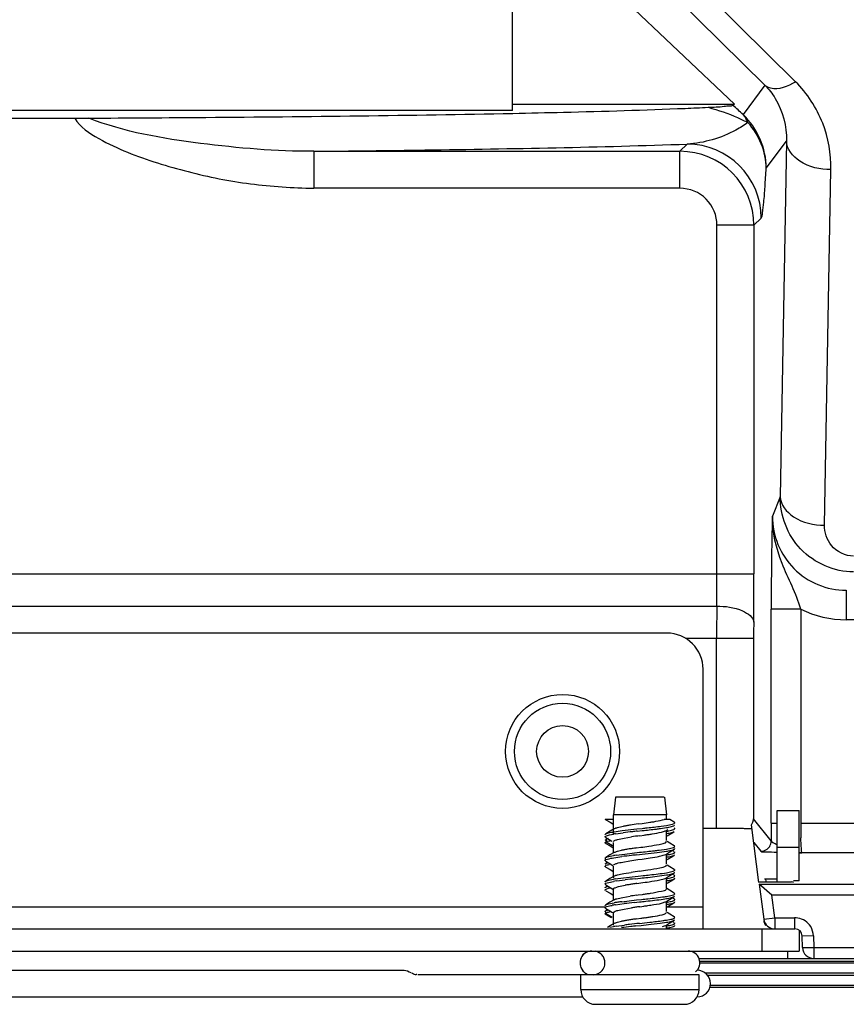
# Model space of a CAD drawing. Header units: inches. Extents: x 0 to 117, y 0 to 83.
# Tile 65 of 73: x 82.22 to 84.42, y 27.46 to 30.08. Entities that reach past the tile are written whole.
import ezdxf

# ---------------------------------------------------------------- set-up
doc = ezdxf.new("R2010")
doc.units = ezdxf.units.IN
doc.header["$LTSCALE"] = 6.431102
doc.header["$MEASUREMENT"] = 0
doc.layers.get('0').update_dxf_attribs({"linetype": 'CONTINUOUS'})

msp = doc.modelspace()

# ---------------------------------------------------------------- linework, layer by layer
at = {"color": 7, "linetype": 'CONTINUOUS'}
for p, q in [((83.5302, 29.8359), (83.5302, 33.4722)), ((83.5617, 30.3828), (84.1206, 29.8524)), ((83.842, 30.2586), (84.202, 29.9025)), ((84.2833, 29.9122), (83.9232, 30.2683)), ((84.202, 29.9025), (84.1441, 29.8244)), ((83.5302, 29.8359), (78.6026, 29.8359)), ((83.5302, 29.8524), (84.1206, 29.8524)), ((84.1163, 29.8493), (84.1206, 29.8524)), ((79.3358, 29.8151), (82.3657, 29.8151)), ((84.2055, 29.6817), (84.2592, 29.7542)), ((84.2592, 29.7542), (84.2425, 28.8075)), ((83.0019, 29.7268), (83.9758, 29.7268)), ((83.0019, 29.7268), (83.0019, 29.6284)), ((83.9952, 29.7461), (83.9758, 29.7268)), ((83.9758, 29.6284), (83.9758, 29.7268)), ((84.3606, 28.7316), (84.3773, 29.6782)), ((83.9758, 29.6284), (83.0019, 29.6284)), ((84.1727, 29.53), (84.192, 29.5493)), ((84.1727, 29.53), (84.0742, 29.53)), ((84.0742, 28.6019), (84.0742, 29.53)), ((84.1727, 29.53), (84.1727, 28.6019)), ((84.2425, 28.8075), (84.2217, 28.7554)), ((78.5977, 28.6019), (84.1727, 28.6019)), ((84.4184, 28.5584), (84.4184, 28.4798)), ((78.7757, 28.5161), (84.0736, 28.5161)), ((84.2972, 28.5079), (84.2185, 28.5079)), ((84.2185, 27.9384), (84.2185, 28.5079)), ((84.2972, 28.5079), (84.2972, 27.9384)), ((85.2873, 28.4798), (84.4184, 28.4798)), ((83.941, 28.4444), (78.8996, 28.4444)), ((84.1718, 28.4303), (83.9912, 28.4303)), ((84.0734, 27.9246), (84.0734, 28.4303)), ((84.1718, 28.4303), (84.1718, 27.9496)), ((84.0374, 27.657), (84.0374, 28.3479)), ((83.8044, 28.0074), (83.7989, 27.9602)), ((83.9342, 28.0074), (83.8045, 28.0074)), ((83.9343, 28.0074), (83.9398, 27.9602)), ((84.2343, 27.972), (84.2933, 27.972)), ((84.2343, 27.7814), (84.2343, 27.972)), ((84.2933, 27.7849), (84.2933, 27.972)), ((83.7989, 27.9483), (83.7772, 27.9483)), ((83.7783, 27.9475), (83.7772, 27.9483)), ((83.7989, 27.9099), (83.7989, 27.9602)), ((83.9398, 27.9602), (83.7991, 27.9602)), ((83.9294, 27.947), (83.9337, 27.9483)), ((83.9488, 27.9483), (83.9337, 27.9483)), ((83.9398, 27.9483), (83.9398, 27.9602)), ((83.9605, 27.9414), (83.9489, 27.9483)), ((84.2187, 27.8911), (84.1718, 27.9496)), ((83.7897, 27.9168), (83.7782, 27.9099)), ((83.8006, 27.9234), (83.7897, 27.9168)), ((83.801, 27.9155), (83.8224, 27.9185)), ((83.8224, 27.9185), (83.8615, 27.923)), ((83.8615, 27.923), (83.8752, 27.9245)), ((83.8624, 27.9171), (83.8755, 27.9186)), ((83.8647, 27.9362), (83.8754, 27.9377)), ((83.9241, 27.9242), (83.94, 27.9266)), ((83.926, 27.9304), (83.94, 27.9325)), ((83.9368, 27.9178), (83.9378, 27.9184)), ((83.9378, 27.9184), (83.9437, 27.9219)), ((83.9398, 27.8919), (83.9398, 27.9184)), ((83.9414, 27.9048), (83.9565, 27.9138)), ((83.9565, 27.9138), (83.9604, 27.916)), ((83.9595, 27.9313), (83.9604, 27.9318)), ((83.9604, 27.9318), (83.9616, 27.9327)), ((84.0734, 27.9246), (84.0374, 27.9246)), ((84.1861, 27.7809), (84.1659, 27.9343)), ((84.2185, 27.9384), (84.2343, 27.9384)), ((84.2972, 27.9384), (84.5739, 27.9384)), ((83.777, 27.8932), (83.7782, 27.8942)), ((83.7834, 27.8973), (83.7782, 27.8942)), ((83.7782, 27.8942), (83.7792, 27.8947)), ((83.7783, 27.9003), (83.7947, 27.8906)), ((83.7846, 27.898), (83.7792, 27.8947)), ((83.7792, 27.8947), (83.7794, 27.8888)), ((83.7794, 27.8888), (83.7834, 27.8902)), ((83.7794, 27.8888), (83.7963, 27.879)), ((83.7826, 27.9058), (83.7882, 27.9072)), ((83.7834, 27.8902), (83.789, 27.8916)), ((83.7882, 27.9072), (83.7987, 27.9092)), ((83.8039, 27.91), (83.8249, 27.9129)), ((83.827, 27.8986), (83.8469, 27.9018)), ((83.869, 27.905), (83.8802, 27.9066)), ((83.9491, 27.8852), (83.9418, 27.8896)), ((84.1721, 27.8873), (84.1911, 27.8635)), ((83.7783, 27.8846), (83.7899, 27.8777)), ((83.7899, 27.8777), (83.7973, 27.8733)), ((83.7989, 27.8605), (83.7989, 27.8869)), ((83.8601, 27.8725), (83.8714, 27.8741)), ((83.9201, 27.8667), (83.9398, 27.8695)), ((83.9378, 27.8554), (83.9487, 27.8619)), ((83.9487, 27.8619), (83.9604, 27.8688)), ((83.9605, 27.8784), (83.9491, 27.8852)), ((83.9605, 27.8627), (83.9553, 27.8658)), ((83.9578, 27.8676), (83.9604, 27.8688)), ((84.2933, 27.8735), (84.2343, 27.8735)), ((83.7767, 27.8451), (83.7767, 27.8392)), ((83.777, 27.846), (83.7782, 27.8469)), ((83.7896, 27.8537), (83.7782, 27.8469)), ((83.7782, 27.8469), (83.7792, 27.8475)), ((83.7783, 27.8373), (83.7973, 27.826)), ((83.8006, 27.8605), (83.7896, 27.8537)), ((83.7998, 27.8464), (83.8212, 27.8494)), ((83.8065, 27.8534), (83.8289, 27.8563)), ((83.8234, 27.8349), (83.8423, 27.8381)), ((83.8289, 27.8563), (83.8685, 27.8608)), ((83.8423, 27.8381), (83.8639, 27.8413)), ((83.8611, 27.854), (83.8752, 27.8555)), ((83.8639, 27.8413), (83.8751, 27.8429)), ((83.8751, 27.8429), (83.8966, 27.846)), ((83.8752, 27.8555), (83.9153, 27.8601)), ((83.8966, 27.846), (83.9155, 27.8492)), ((83.9347, 27.854), (83.9378, 27.8554)), ((83.9398, 27.829), (83.9398, 27.8554)), ((83.9414, 27.8418), (83.9565, 27.8508)), ((83.9565, 27.8508), (83.9604, 27.853)), ((83.9593, 27.8525), (83.9604, 27.853)), ((83.9604, 27.853), (83.9616, 27.854)), ((84.293, 27.8598), (84.3004, 27.8597)), ((84.5739, 27.8597), (84.3004, 27.8597)), ((83.7783, 27.8216), (83.7773, 27.8222)), ((83.7816, 27.8332), (83.7782, 27.8312)), ((83.7783, 27.8216), (83.7897, 27.8148)), ((83.7897, 27.8148), (83.7971, 27.8104)), ((83.7989, 27.7975), (83.7989, 27.8239)), ((83.9491, 27.8222), (83.9418, 27.8266)), ((83.9605, 27.8154), (83.9491, 27.8222)), ((83.9616, 27.8126), (83.962, 27.8136)), ((83.7896, 27.7907), (83.7782, 27.7839)), ((83.8006, 27.7975), (83.7896, 27.7907)), ((83.8035, 27.7899), (83.8252, 27.7929)), ((83.807, 27.7845), (83.83, 27.7875)), ((83.8252, 27.7929), (83.8643, 27.7973)), ((83.8265, 27.8043), (83.846, 27.8075)), ((83.8566, 27.7905), (83.8705, 27.792)), ((83.8643, 27.7973), (83.878, 27.7988)), ((83.9378, 27.7924), (83.9487, 27.7989)), ((83.9398, 27.766), (83.9398, 27.7924)), ((83.9414, 27.7788), (83.9565, 27.7878)), ((83.9487, 27.7989), (83.9604, 27.8058)), ((83.9605, 27.7997), (83.9553, 27.8028)), ((83.9565, 27.7878), (83.9604, 27.7901)), ((83.9582, 27.789), (83.9604, 27.7901)), ((83.9616, 27.7988), (83.9604, 27.7997)), ((83.962, 27.7978), (83.9616, 27.7988)), ((84.2046, 27.7905), (84.2343, 27.7905)), ((84.2055, 27.7834), (84.2046, 27.7905)), ((84.2933, 27.7849), (84.2778, 27.7849)), ((83.7783, 27.7743), (83.7769, 27.7755)), ((83.7817, 27.7703), (83.7782, 27.7682)), ((83.7783, 27.7743), (83.7973, 27.763)), ((83.7783, 27.7586), (83.7899, 27.7517)), ((83.781, 27.7635), (83.7861, 27.765)), ((83.7861, 27.765), (83.7918, 27.7662)), ((83.7989, 27.7345), (83.7989, 27.7609)), ((83.803, 27.7667), (83.8075, 27.7683)), ((83.8608, 27.7778), (83.8719, 27.7794)), ((83.9476, 27.7602), (83.938, 27.766)), ((83.9605, 27.7524), (83.9476, 27.7602)), ((84.1864, 27.7759), (84.4901, 27.7759)), ((84.2204, 27.7464), (84.1866, 27.7759)), ((84.1867, 27.7759), (84.199, 27.6827)), ((84.2582, 27.7814), (84.2058, 27.7814)), ((83.8006, 27.7345), (83.7895, 27.7277)), ((83.7899, 27.7517), (83.7973, 27.7473)), ((83.8006, 27.7345), (83.8038, 27.7359)), ((83.8216, 27.7294), (83.8601, 27.7339)), ((83.8236, 27.7408), (83.843, 27.744)), ((83.8601, 27.7339), (83.8738, 27.7353)), ((83.8603, 27.7466), (83.8648, 27.7472)), ((83.8648, 27.7472), (83.8759, 27.7488)), ((83.9378, 27.7294), (83.9482, 27.7356)), ((83.9482, 27.7356), (83.9604, 27.7428)), ((83.9605, 27.7367), (83.9553, 27.7398)), ((83.9593, 27.7422), (83.9604, 27.7428)), ((83.9604, 27.7428), (83.9616, 27.7437)), ((83.9616, 27.7516), (83.9605, 27.7524)), ((83.962, 27.7506), (83.9616, 27.7516)), ((84.49, 27.7464), (84.2204, 27.7464)), ((84.2283, 27.6865), (84.2204, 27.7464)), ((79.062, 27.7161), (83.7782, 27.7161)), ((83.7767, 27.7034), (83.7771, 27.7044)), ((83.7771, 27.7044), (83.7782, 27.7052)), ((83.7771, 27.7044), (83.7773, 27.6985)), ((83.7783, 27.7113), (83.7773, 27.712)), ((83.7895, 27.7277), (83.7782, 27.7209)), ((83.7815, 27.7072), (83.7782, 27.7052)), ((83.7783, 27.7113), (83.7891, 27.7049)), ((83.7891, 27.7049), (83.7961, 27.7008)), ((83.8045, 27.7212), (83.8274, 27.7242)), ((83.8272, 27.7096), (83.8468, 27.7128)), ((83.854, 27.7273), (83.8679, 27.7288)), ((83.8687, 27.716), (83.8799, 27.7176)), ((83.9364, 27.7287), (83.9378, 27.7294)), ((83.9398, 27.703), (83.9398, 27.7294)), ((83.9414, 27.7158), (83.9565, 27.7248)), ((83.9418, 27.7161), (84.0374, 27.7161)), ((83.9565, 27.7248), (83.9604, 27.7271)), ((83.9573, 27.7257), (83.9604, 27.7271)), ((83.7767, 27.6974), (83.7773, 27.6985)), ((83.7773, 27.6985), (83.7953, 27.6882)), ((83.7783, 27.6956), (83.7928, 27.687)), ((83.7989, 27.6715), (83.7989, 27.6979)), ((83.8605, 27.6836), (83.8718, 27.6852)), ((83.9284, 27.6948), (83.9337, 27.6964)), ((83.9395, 27.6996), (83.9399, 27.7006)), ((83.9489, 27.6964), (83.9416, 27.7008)), ((83.9487, 27.6729), (83.9604, 27.6798)), ((83.9604, 27.6894), (83.9489, 27.6964)), ((83.9604, 27.6798), (83.9617, 27.6809)), ((84.199, 27.6827), (84.2283, 27.6865)), ((84.2283, 27.6865), (84.2803, 27.6865)), ((84.2283, 27.6865), (84.2283, 27.6575)), ((84.2816, 27.657), (84.2816, 27.6865)), ((78.5493, 27.657), (84.2816, 27.657)), ((83.7889, 27.6613), (83.7987, 27.6632)), ((83.8059, 27.6643), (83.8285, 27.6673)), ((83.8586, 27.6648), (83.8722, 27.6662)), ((83.8988, 27.6692), (83.9228, 27.6721)), ((83.9228, 27.6721), (83.9399, 27.6746)), ((83.929, 27.6632), (83.9343, 27.6648)), ((83.9343, 27.6648), (83.9378, 27.6664)), ((83.9378, 27.6664), (83.9487, 27.6729)), ((83.9398, 27.657), (83.9398, 27.6664)), ((83.9605, 27.6737), (83.9553, 27.6768)), ((83.9588, 27.6633), (83.9604, 27.6641)), ((83.9604, 27.6641), (83.9614, 27.6648)), ((84.1949, 27.5979), (84.1949, 27.657)), ((84.2933, 27.6532), (84.2933, 27.5979)), ((84.3308, 27.6386), (84.3013, 27.6378)), ((84.3021, 27.607), (84.3013, 27.6378)), ((84.3308, 27.6386), (84.3317, 27.6078)), ((84.3021, 27.607), (84.3317, 27.6078)), ((84.3317, 27.6078), (85.9229, 27.6078)), ((84.3317, 27.6078), (84.3317, 27.5787)), ((78.5453, 27.5979), (84.2933, 27.5979)), ((84.0288, 27.5783), (85.9229, 27.5783)), ((84.2628, 27.5783), (84.2628, 27.5979)), ((79.5966, 27.5468), (83.242, 27.5468)), ((86.5349, 27.5705), (84.0288, 27.5705)), ((84.0288, 27.5666), (86.5388, 27.5666)), ((84.0268, 27.535), (83.2782, 27.535)), ((83.7118, 27.4956), (83.7118, 27.535)), ((84.0268, 27.4956), (84.0268, 27.535)), ((86.5388, 27.539), (84.0437, 27.539)), ((84.049, 27.5339), (86.5479, 27.5339)), ((83.7118, 27.4956), (84.0268, 27.4956)), ((86.5479, 27.5063), (84.0571, 27.5063)), ((86.5529, 27.5013), (84.0571, 27.5013)), ((79.1215, 27.4759), (83.7171, 27.4759)), ((84.0217, 27.4759), (84.0215, 27.4759)), ((83.7512, 27.4562), (83.9874, 27.4562))]:
    msp.add_line(p, q, dxfattribs=at)
for points in [[(83.7783, 27.9475), (83.7899, 27.9407), (83.7973, 27.9363)], [(83.8006, 27.6715), (83.7902, 27.6651), (83.7826, 27.6605)]]:
    msp.add_lwpolyline(points, dxfattribs=at)
for radius in [0.1516, 0.128, 0.0689]:
    msp.add_circle((83.6634, 28.1294), radius, dxfattribs=at)
for centre, radius, start, end in [((83.6691, 37.3699), 7.5355, 272.4371, 272.90494), ((82.0515, 27.5191), 3.1134, 47.7689, 48.4554), ((82.3637, 38.1136), 8.2985, 270.01368, 270.27171), ((83.9758, 29.5299), 0.1969, 0.019, 89.981), ((83.995, 29.5492), 0.1969, 0.0367, 89.9633), ((83.9758, 29.53), 0.0984, 359.9981, 90.002), ((93.6463, 28.5087), 9.4278, 178.50023, 180.00497), ((84.4184, 28.7551), 0.1967, 179.8988, 269.9811), ((78.5159, 28.599), 5.5583, 359.1447, 0.0293), ((71.6679, 28.5976), 12.5048, 359.42979, 0.01954), ((100.7461, 28.4331), 16.6727, 179.7149, 180.00977), ((88.4018, 28.4314), 4.23, 179.4341, 180.0152), ((83.941, 28.3479), 0.0965, 0, 90), ((83.6006, 29.8842), 1.9658, 278.0352, 278.6455), ((84.1468, 27.9507), 0.0251, 353.344, 357.6128), ((84.0663, 25.9378), 1.9898, 96.2592, 96.9699), ((83.9172, 27.4219), 0.5164, 99.2461, 100.2424), ((83.9764, 27.0596), 0.8836, 98.6294, 99.2632), ((84.1663, 25.7975), 2.1599, 98.0279, 98.5862), ((84.4885, 22.1367), 5.8143, 96.1819, 96.31053), ((84.1076, 26.5793), 1.345, 88.3171, 88.7358), ((91.3981, 27.9379), 7.1796, 179.99546, 180.37314), ((86.1646, 27.9385), 1.8674, 180.0014, 180.3113), ((85.8652, 27.9358), 1.568, 180.2742, 181.3216), ((83.8216, 27.7413), 0.1539, 101.188, 102.2295), ((83.8603, 27.5402), 0.3741, 98.6677, 99.4788), ((84.2804, 24.9861), 2.9477, 98.0238, 98.4583), ((83.5925, 29.9097), 2.0236, 278.1738, 278.4871), ((84.1914, 27.8911), 0.0272, 350.3694, 359.9188), ((83.8923, 27.499), 0.3742, 99.7926, 101.1484), ((83.9385, 27.233), 0.6442, 98.9363, 99.8154), ((84.0137, 26.7562), 1.1268, 98.4031, 98.9466), ((84.1842, 25.6037), 2.2919, 98.1307, 98.4109), ((83.5106, 30.4369), 2.588, 278.0121, 278.4993), ((83.8661, 27.4463), 0.4114, 98.3393, 99.428), ((84.0392, 26.1086), 1.7544, 96.2847, 97.1374), ((84.4015, 22.8698), 5.0134, 96.1888, 96.3492), ((83.8189, 27.6914), 0.1405, 101.1473, 102.849), ((84.2417, 25.153), 2.6838, 98.0061, 98.4788), ((83.381, 31.2706), 3.494, 278.0116, 278.3773), ((83.8601, 27.4209), 0.3733, 98.7145, 99.4654), ((83.8661, 27.378), 0.4108, 98.282, 99.4385), ((84.1407, 25.1641), 2.6417, 96.1734, 96.7538), ((83.5351, 30.1681), 2.4123, 278.0259, 278.5493), ((83.9454, 27.0977), 0.6852, 98.8941, 99.7138), ((84.0234, 26.6008), 1.1882, 98.3985, 98.9071), ((84.1958, 25.4344), 2.3672, 98.1356, 98.4029), ((84.113, 25.9696), 1.7949, 98.0936, 98.652), ((83.4835, 30.5077), 2.7867, 278.095, 278.3227), ((83.6944, 29.0668), 1.3304, 278.3192, 278.7766), ((83.871, 28.1532), 0.4213, 278.2437, 279.4147), ((83.8779, 28.1161), 0.3777, 278.6608, 279.4619), ((83.8444, 27.4471), 0.277, 99.4972, 100.2362), ((83.8612, 27.3458), 0.3796, 98.586, 99.4844), ((83.8764, 27.2535), 0.479, 97.9116, 99.1039), ((83.9252, 26.9051), 0.8308, 97.1629, 97.9368), ((84.1051, 25.4139), 2.3269, 96.1951, 96.8537), ((84.1297, 25.8247), 1.9092, 98.1915, 98.5194), ((84.6583, 22.154), 5.6178, 98.0794, 98.1938), ((83.5898, 29.7387), 2.0418, 278.166, 278.4738), ((83.8917, 27.3138), 0.3703, 99.7866, 101.1618), ((83.9387, 27.0423), 0.6459, 98.9165, 99.8034), ((84.019, 26.5327), 1.1618, 98.3984, 98.9322), ((84.1902, 25.3749), 2.3322, 98.1288, 98.4061), ((83.2505, 32.068), 4.4265, 278.0682, 278.2145), ((83.6451, 29.3352), 1.6655, 278.2099, 278.5863), ((83.8704, 28.0996), 0.4247, 278.1876, 279.4069), ((84.2283, 27.6865), 0.0295, 187.5, 270), ((84.2803, 27.6302), 0.0564, 80.7779, 90.0082), ((83.8642, 27.27), 0.3986, 98.4025, 99.4525), ((84.0275, 26.0175), 1.6558, 96.3185, 97.1887), ((84.0506, 25.8203), 1.8603, 96.4606, 96.8558), ((84.4157, 22.5693), 5.1317, 96.1244, 96.4275), ((84.3261, 23.3643), 4.3258, 96.203, 96.381), ((83.2169, 33.7393), 6.1024, 276.1273, 276.38253), ((83.3829, 32.2225), 4.5825, 276.1296, 276.4637), ((84.2816, 27.6373), 0.0197, 1.5, 90), ((84.3317, 27.6078), 0.0295, 181.5, 270), ((83.7414, 27.5665), 0.0315, 90, 220), ((83.7449, 27.5671), 0.0312, 29.3172, 39.1256), ((83.9973, 27.5665), 0.0315, 310, 90), ((83.7439, 27.5665), 0.0322, 349.5123, 10.4291), ((84.0217, 27.5113), 0.0354, 270, 90), ((83.7512, 27.4956), 0.0394, 180, 270), ((83.9874, 27.4956), 0.0394, 270, 360)]:
    msp.add_arc(centre, radius, start, end, dxfattribs=at)
msp.add_ellipse((84.2046, 27.791), major_axis=(0.0199, 0), ratio=0.025953, start_param=-1.750466, end_param=-1.570796, dxfattribs=at)
for points, knots in [([(84.202, 29.9025), (84.2062, 29.899), (84.2333, 29.8873), (84.2636, 29.9006), (84.2833, 29.9122)], [0, 0, 0, 0, 0.193446, 1, 1, 1, 1]), ([(84.3773, 29.6782), (84.378, 29.7199), (84.3632, 29.8068), (84.3146, 29.8812), (84.2833, 29.9122)], [0, 0, 0, 0, 0.485514, 1, 1, 1, 1]), ([(84.202, 29.9025), (84.2124, 29.892), (84.2459, 29.8494), (84.2603, 29.7933), (84.2592, 29.7542)], [0, 0, 0, 0, 0.274279, 1, 1, 1, 1]), ([(82.4031, 29.8152), (82.5069, 29.8157), (82.883, 29.818), (83.2591, 29.8224), (83.5313, 29.8279)], [0, 0, 0, 0, 0.275984, 1, 1, 1, 1]), ([(83.5313, 29.8279), (83.5762, 29.8289), (83.7289, 29.8323), (83.8817, 29.8366), (83.9895, 29.8412)], [0, 0, 0, 0, 0.293394, 1, 1, 1, 1]), ([(84.051, 29.8441), (84.0651, 29.8448), (84.0847, 29.8451), (84.1057, 29.8483), (84.1142, 29.8477), (84.1163, 29.8493)], [0, 0, 0, 0, 0.647571, 0.880122, 1, 1, 1, 1]), ([(84.051, 29.8441), (84.0775, 29.8362), (84.1136, 29.8245), (84.1476, 29.8078), (84.1568, 29.8033)], [0, 0, 0, 0, 0.730296, 1, 1, 1, 1]), ([(82.3657, 29.8151), (82.3794, 29.7907), (82.43, 29.7583), (82.5053, 29.7232), (82.5856, 29.695), (82.694, 29.6644), (82.8327, 29.6362), (82.9455, 29.6299), (83.0019, 29.6284)], [0, 0, 0, 0, 0.124263, 0.24932, 0.37444, 0.499574, 0.749788, 1, 1, 1, 1]), ([(83.0019, 29.7268), (82.9011, 29.7263), (82.6997, 29.7442), (82.4974, 29.7777), (82.4031, 29.8152)], [0, 0, 0, 0, 0.498456, 1, 1, 1, 1]), ([(84.1568, 29.8033), (84.1465, 29.7961), (84.0978, 29.7655), (84.04, 29.7488), (83.9952, 29.7461)], [0, 0, 0, 0, 0.218349, 1, 1, 1, 1]), ([(84.3773, 29.6782), (84.3487, 29.6785), (84.2976, 29.6877), (84.2597, 29.7329), (84.2592, 29.7542)], [0, 0, 0, 0, 0.573382, 1, 1, 1, 1]), ([(83.0019, 29.7268), (83.1003, 29.7278), (83.4314, 29.732), (83.7625, 29.7379), (83.9952, 29.7461)], [0, 0, 0, 0, 0.296999, 1, 1, 1, 1]), ([(84.192, 29.5493), (84.1951, 29.5525), (84.1952, 29.5684), (84.1999, 29.5946), (84.2022, 29.6351), (84.2044, 29.6651), (84.2055, 29.6817)], [0, 0, 0, 0, 0.101152, 0.319308, 0.626102, 1, 1, 1, 1]), ([(84.4378, 28.6072), (84.3867, 28.6072), (84.2814, 28.652), (84.2422, 28.7577), (84.2425, 28.8075)], [0, 0, 0, 0, 0.506733, 1, 1, 1, 1]), ([(84.2425, 28.8075), (84.2431, 28.7862), (84.281, 28.7411), (84.332, 28.7319), (84.3606, 28.7316)], [0, 0, 0, 0, 0.426493, 1, 1, 1, 1]), ([(84.2972, 28.5079), (84.2855, 28.5502), (84.2423, 28.6261), (84.2214, 28.7128), (84.2217, 28.7554)], [0, 0, 0, 0, 0.507457, 1, 1, 1, 1]), ([(84.4379, 28.6492), (84.4159, 28.6492), (84.3733, 28.6701), (84.3603, 28.7127), (84.3606, 28.7316)], [0, 0, 0, 0, 0.537729, 1, 1, 1, 1]), ([(84.0736, 28.5161), (84.097, 28.5159), (84.1322, 28.5128), (84.1714, 28.4872), (84.172, 28.4732)], [0, 0, 0, 0, 0.624913, 1, 1, 1, 1]), ([(83.8961, 27.9407), (83.8994, 27.9413), (83.9105, 27.943), (83.9217, 27.945), (83.9294, 27.947)], [0, 0, 0, 0, 0.29523, 1, 1, 1, 1]), ([(83.962, 27.9396), (83.962, 27.9398), (83.9618, 27.9403), (83.9614, 27.9407), (83.9612, 27.9409)], [0, 0, 0, 0, 0.436944, 1, 1, 1, 1]), ([(83.7997, 27.9195), (83.7994, 27.9197), (83.7989, 27.9202), (83.7987, 27.9208), (83.7987, 27.9211)], [0, 0, 0, 0, 0.559315, 1, 1, 1, 1]), ([(83.8006, 27.9234), (83.8013, 27.9238), (83.8029, 27.9246), (83.8046, 27.9252), (83.8056, 27.9256)], [0, 0, 0, 0, 0.437008, 1, 1, 1, 1]), ([(83.8056, 27.9256), (83.8068, 27.926), (83.8133, 27.9278), (83.82, 27.9291), (83.8253, 27.9301)], [0, 0, 0, 0, 0.197773, 1, 1, 1, 1]), ([(83.8752, 27.9245), (83.8798, 27.925), (83.8967, 27.9268), (83.9136, 27.9287), (83.926, 27.9304)], [0, 0, 0, 0, 0.268092, 1, 1, 1, 1]), ([(83.8755, 27.9186), (83.888, 27.9199), (83.9042, 27.9217), (83.9204, 27.9237), (83.9241, 27.9242)], [0, 0, 0, 0, 0.771716, 1, 1, 1, 1]), ([(83.8912, 27.9082), (83.8946, 27.9087), (83.9066, 27.9106), (83.9186, 27.9126), (83.9269, 27.9146)], [0, 0, 0, 0, 0.290157, 1, 1, 1, 1]), ([(83.9399, 27.9168), (83.9421, 27.9171), (83.9487, 27.9184), (83.9554, 27.9196), (83.9595, 27.9215)], [0, 0, 0, 0, 0.331099, 1, 1, 1, 1]), ([(83.94, 27.9325), (83.9455, 27.9334), (83.9514, 27.935), (83.962, 27.9373), (83.962, 27.9396)], [0, 0, 0, 0, 0.713877, 1, 1, 1, 1]), ([(83.94, 27.9266), (83.9422, 27.927), (83.9487, 27.9282), (83.9555, 27.9294), (83.9595, 27.9313)], [0, 0, 0, 0, 0.331701, 1, 1, 1, 1]), ([(83.94, 27.9108), (83.9424, 27.9112), (83.9492, 27.9126), (83.9564, 27.9137), (83.9604, 27.916)], [0, 0, 0, 0, 0.344592, 1, 1, 1, 1]), ([(83.9595, 27.9215), (83.9603, 27.9219), (83.9617, 27.9224), (83.9621, 27.924), (83.9618, 27.9245)], [0, 0, 0, 0, 0.637673, 1, 1, 1, 1]), ([(83.9618, 27.9245), (83.9617, 27.9247), (83.9613, 27.9252), (83.9607, 27.9255), (83.9605, 27.9257)], [0, 0, 0, 0, 0.433106, 1, 1, 1, 1]), ([(84.1373, 27.924), (84.1326, 27.9241), (84.1113, 27.9245), (84.09, 27.9246), (84.0734, 27.9246)], [0, 0, 0, 0, 0.221391, 1, 1, 1, 1]), ([(84.1674, 27.9228), (84.1662, 27.9229), (84.1595, 27.9233), (84.1527, 27.9236), (84.1471, 27.9237)], [0, 0, 0, 0, 0.177796, 1, 1, 1, 1]), ([(83.7767, 27.9081), (83.7767, 27.9084), (83.7771, 27.9092), (83.7778, 27.9097), (83.7782, 27.9099)], [0, 0, 0, 0, 0.402169, 1, 1, 1, 1]), ([(83.7767, 27.9021), (83.7767, 27.9029), (83.779, 27.9047), (83.7811, 27.9053), (83.7826, 27.9058)], [0, 0, 0, 0, 0.328499, 1, 1, 1, 1]), ([(83.7767, 27.8864), (83.7767, 27.8869), (83.7776, 27.888), (83.7787, 27.8885), (83.7794, 27.8888)], [0, 0, 0, 0, 0.371821, 1, 1, 1, 1]), ([(83.7783, 27.9003), (83.778, 27.9005), (83.7774, 27.9008), (83.777, 27.9013), (83.7769, 27.9015)], [0, 0, 0, 0, 0.568914, 1, 1, 1, 1]), ([(83.7782, 27.9099), (83.7791, 27.9105), (83.7816, 27.9115), (83.7842, 27.9122), (83.7857, 27.9126)], [0, 0, 0, 0, 0.4104, 1, 1, 1, 1]), ([(83.7989, 27.8893), (83.7989, 27.8895), (83.799, 27.89), (83.7992, 27.8903), (83.7994, 27.8905)], [0, 0, 0, 0, 0.461713, 1, 1, 1, 1]), ([(83.7994, 27.8905), (83.8, 27.8912), (83.8021, 27.8925), (83.8044, 27.8933), (83.8057, 27.8937)], [0, 0, 0, 0, 0.392603, 1, 1, 1, 1]), ([(83.8057, 27.8937), (83.8071, 27.8942), (83.8141, 27.8962), (83.8212, 27.8975), (83.827, 27.8986)], [0, 0, 0, 0, 0.195642, 1, 1, 1, 1]), ([(83.9207, 27.882), (83.923, 27.8825), (83.9292, 27.8841), (83.9366, 27.8852), (83.9394, 27.8884)], [0, 0, 0, 0, 0.361528, 1, 1, 1, 1]), ([(83.9394, 27.8884), (83.9396, 27.8885), (83.9398, 27.8889), (83.9399, 27.8894), (83.9399, 27.8896)], [0, 0, 0, 0, 0.538957, 1, 1, 1, 1]), ([(84.2187, 27.8911), (84.2191, 27.8891), (84.2256, 27.8857), (84.2304, 27.8829), (84.2342, 27.8812)], [0, 0, 0, 0, 0.333942, 1, 1, 1, 1]), ([(84.3004, 27.8597), (84.2995, 27.8603), (84.2998, 27.8649), (84.2976, 27.8771), (84.2979, 27.8901), (84.2976, 27.8997)], [0, 0, 0, 0, 0.080554, 0.283482, 1, 1, 1, 1]), ([(83.7783, 27.8846), (83.7779, 27.8847), (83.7774, 27.8851), (83.777, 27.8856), (83.7768, 27.8858)], [0, 0, 0, 0, 0.571043, 1, 1, 1, 1]), ([(83.8006, 27.8605), (83.8014, 27.8609), (83.8034, 27.8618), (83.8055, 27.8625), (83.8066, 27.8629)], [0, 0, 0, 0, 0.430318, 1, 1, 1, 1]), ([(83.8685, 27.8608), (83.8817, 27.8622), (83.8989, 27.864), (83.9161, 27.8661), (83.9201, 27.8667)], [0, 0, 0, 0, 0.768697, 1, 1, 1, 1]), ([(83.9398, 27.8695), (83.9426, 27.87), (83.9497, 27.8716), (83.9581, 27.8722), (83.9615, 27.8755)], [0, 0, 0, 0, 0.369385, 1, 1, 1, 1]), ([(83.94, 27.8636), (83.9419, 27.8639), (83.9479, 27.865), (83.9539, 27.8662), (83.9578, 27.8676)], [0, 0, 0, 0, 0.314727, 1, 1, 1, 1]), ([(83.9604, 27.8688), (83.9608, 27.8691), (83.9615, 27.8695), (83.962, 27.8703), (83.962, 27.8707)], [0, 0, 0, 0, 0.599086, 1, 1, 1, 1]), ([(83.9619, 27.877), (83.9618, 27.8773), (83.9614, 27.8778), (83.9608, 27.8782), (83.9605, 27.8784)], [0, 0, 0, 0, 0.419569, 1, 1, 1, 1]), ([(83.962, 27.8608), (83.962, 27.8611), (83.9618, 27.8616), (83.9614, 27.862), (83.9611, 27.8622)], [0, 0, 0, 0, 0.432176, 1, 1, 1, 1]), ([(83.9615, 27.8755), (83.9616, 27.8757), (83.9619, 27.876), (83.962, 27.8764), (83.962, 27.8766)], [0, 0, 0, 0, 0.548273, 1, 1, 1, 1]), ([(84.1911, 27.8635), (84.1947, 27.8615), (84.2102, 27.8632), (84.2239, 27.8613), (84.2342, 27.8611)], [0, 0, 0, 0, 0.288707, 1, 1, 1, 1]), ([(83.7767, 27.8392), (83.7767, 27.8415), (83.7879, 27.8439), (83.7941, 27.8455), (83.7998, 27.8464)], [0, 0, 0, 0, 0.284819, 1, 1, 1, 1]), ([(83.7783, 27.8373), (83.7778, 27.8376), (83.7771, 27.838), (83.7767, 27.8388), (83.7767, 27.8392)], [0, 0, 0, 0, 0.599101, 1, 1, 1, 1]), ([(83.7792, 27.8475), (83.7803, 27.8479), (83.7866, 27.8501), (83.7932, 27.8512), (83.7987, 27.8522)], [0, 0, 0, 0, 0.167503, 1, 1, 1, 1]), ([(83.8041, 27.8302), (83.8052, 27.8306), (83.8116, 27.8326), (83.8181, 27.8339), (83.8234, 27.8349)], [0, 0, 0, 0, 0.190292, 1, 1, 1, 1]), ([(83.9155, 27.8492), (83.9175, 27.8496), (83.924, 27.8509), (83.9305, 27.8523), (83.9347, 27.854)], [0, 0, 0, 0, 0.307695, 1, 1, 1, 1]), ([(83.9398, 27.8478), (83.942, 27.8482), (83.9485, 27.8494), (83.9552, 27.8506), (83.9593, 27.8525)], [0, 0, 0, 0, 0.328755, 1, 1, 1, 1]), ([(83.94, 27.8538), (83.9418, 27.8541), (83.9478, 27.8552), (83.9538, 27.8564), (83.9578, 27.8578)], [0, 0, 0, 0, 0.314229, 1, 1, 1, 1]), ([(83.9578, 27.8578), (83.9584, 27.858), (83.9594, 27.8584), (83.9605, 27.859), (83.9609, 27.8593)], [0, 0, 0, 0, 0.564067, 1, 1, 1, 1]), ([(83.9609, 27.8593), (83.9612, 27.8595), (83.9617, 27.8599), (83.962, 27.8606), (83.962, 27.8608)], [0, 0, 0, 0, 0.580593, 1, 1, 1, 1]), ([(84.2919, 27.8605), (84.2933, 27.8603), (84.2962, 27.86), (84.299, 27.8598), (84.3004, 27.8597)], [0, 0, 0, 0, 0.50526, 1, 1, 1, 1]), ([(83.7767, 27.8298), (83.7769, 27.83), (83.7773, 27.8306), (83.7779, 27.831), (83.7782, 27.8312)], [0, 0, 0, 0, 0.422333, 1, 1, 1, 1]), ([(83.7767, 27.8234), (83.7767, 27.8239), (83.7796, 27.8274), (83.7841, 27.8275), (83.7877, 27.8283)], [0, 0, 0, 0, 0.114483, 1, 1, 1, 1]), ([(83.7773, 27.8222), (83.7771, 27.8224), (83.7768, 27.8227), (83.7767, 27.8232), (83.7767, 27.8234)], [0, 0, 0, 0, 0.553926, 1, 1, 1, 1]), ([(83.7782, 27.8312), (83.779, 27.8317), (83.7811, 27.8325), (83.7832, 27.8332), (83.7845, 27.8335)], [0, 0, 0, 0, 0.416688, 1, 1, 1, 1]), ([(83.799, 27.827), (83.7994, 27.8277), (83.8011, 27.829), (83.8029, 27.8297), (83.8041, 27.8302)], [0, 0, 0, 0, 0.379948, 1, 1, 1, 1]), ([(83.89, 27.8138), (83.9009, 27.8155), (83.9167, 27.8188), (83.9346, 27.8212), (83.939, 27.825)], [0, 0, 0, 0, 0.653591, 1, 1, 1, 1]), ([(83.939, 27.825), (83.9392, 27.8252), (83.9397, 27.8257), (83.9399, 27.8263), (83.9399, 27.8266)], [0, 0, 0, 0, 0.560261, 1, 1, 1, 1]), ([(83.9399, 27.8065), (83.9425, 27.807), (83.9495, 27.8084), (83.9571, 27.8094), (83.9609, 27.8121)], [0, 0, 0, 0, 0.354796, 1, 1, 1, 1]), ([(83.962, 27.8136), (83.962, 27.8138), (83.9618, 27.8144), (83.9613, 27.8148), (83.9611, 27.815)], [0, 0, 0, 0, 0.427964, 1, 1, 1, 1]), ([(83.7767, 27.7762), (83.7767, 27.7784), (83.7873, 27.7808), (83.7932, 27.7823), (83.7988, 27.7832)], [0, 0, 0, 0, 0.28547, 1, 1, 1, 1]), ([(83.7768, 27.7826), (83.7769, 27.7828), (83.7773, 27.7834), (83.7779, 27.7837), (83.7782, 27.7839)], [0, 0, 0, 0, 0.423001, 1, 1, 1, 1]), ([(83.7782, 27.7839), (83.7791, 27.7845), (83.7858, 27.7871), (83.7928, 27.7882), (83.7987, 27.7892)], [0, 0, 0, 0, 0.152877, 1, 1, 1, 1]), ([(83.8, 27.7932), (83.7996, 27.7935), (83.799, 27.794), (83.7987, 27.7948), (83.7987, 27.7951)], [0, 0, 0, 0, 0.573143, 1, 1, 1, 1]), ([(83.8006, 27.7975), (83.8013, 27.7979), (83.8029, 27.7986), (83.8046, 27.7992), (83.8055, 27.7996)], [0, 0, 0, 0, 0.436803, 1, 1, 1, 1]), ([(83.8055, 27.7996), (83.8069, 27.8), (83.8138, 27.802), (83.8208, 27.8033), (83.8265, 27.8043)], [0, 0, 0, 0, 0.196224, 1, 1, 1, 1]), ([(83.8705, 27.792), (83.877, 27.7927), (83.9002, 27.7953), (83.9234, 27.7978), (83.94, 27.8006)], [0, 0, 0, 0, 0.281849, 1, 1, 1, 1]), ([(83.878, 27.7988), (83.8838, 27.7994), (83.9045, 27.8017), (83.9252, 27.8041), (83.9399, 27.8065)], [0, 0, 0, 0, 0.282861, 1, 1, 1, 1]), ([(83.8937, 27.7826), (83.9032, 27.784), (83.9178, 27.7867), (83.933, 27.7895), (83.9378, 27.7924)], [0, 0, 0, 0, 0.632849, 1, 1, 1, 1]), ([(83.9399, 27.7849), (83.9419, 27.7852), (83.948, 27.7863), (83.9542, 27.7875), (83.9582, 27.789)], [0, 0, 0, 0, 0.317283, 1, 1, 1, 1]), ([(83.94, 27.8006), (83.9424, 27.801), (83.9492, 27.8023), (83.9564, 27.8035), (83.9604, 27.8058)], [0, 0, 0, 0, 0.345031, 1, 1, 1, 1]), ([(83.94, 27.7908), (83.9423, 27.7912), (83.9491, 27.7925), (83.9561, 27.7937), (83.9601, 27.7958)], [0, 0, 0, 0, 0.340184, 1, 1, 1, 1]), ([(83.9601, 27.7958), (83.9605, 27.796), (83.9612, 27.7964), (83.9617, 27.797), (83.9619, 27.7973)], [0, 0, 0, 0, 0.581886, 1, 1, 1, 1]), ([(83.9604, 27.8058), (83.9607, 27.806), (83.9613, 27.8064), (83.9617, 27.8069), (83.9618, 27.8071)], [0, 0, 0, 0, 0.573087, 1, 1, 1, 1]), ([(83.9611, 27.7905), (83.9613, 27.7907), (83.9618, 27.7911), (83.962, 27.7917), (83.962, 27.7919)], [0, 0, 0, 0, 0.567626, 1, 1, 1, 1]), ([(83.7767, 27.7664), (83.7767, 27.7667), (83.7771, 27.7675), (83.7778, 27.7679), (83.7782, 27.7682)], [0, 0, 0, 0, 0.402509, 1, 1, 1, 1]), ([(83.7767, 27.7604), (83.7767, 27.761), (83.7782, 27.7625), (83.7799, 27.7631), (83.781, 27.7635)], [0, 0, 0, 0, 0.343382, 1, 1, 1, 1]), ([(83.7776, 27.759), (83.7774, 27.7592), (83.7769, 27.7596), (83.7767, 27.7602), (83.7767, 27.7604)], [0, 0, 0, 0, 0.57152, 1, 1, 1, 1]), ([(83.7782, 27.7682), (83.779, 27.7687), (83.7811, 27.7695), (83.7833, 27.7702), (83.7846, 27.7705)], [0, 0, 0, 0, 0.417044, 1, 1, 1, 1]), ([(83.7989, 27.7633), (83.7989, 27.764), (83.8002, 27.7656), (83.8019, 27.7663), (83.803, 27.7667)], [0, 0, 0, 0, 0.363885, 1, 1, 1, 1]), ([(83.7995, 27.762), (83.7993, 27.7622), (83.799, 27.7626), (83.7989, 27.7631), (83.7989, 27.7633)], [0, 0, 0, 0, 0.542919, 1, 1, 1, 1]), ([(83.8075, 27.7683), (83.809, 27.7688), (83.8163, 27.7707), (83.8238, 27.772), (83.8298, 27.7731)], [0, 0, 0, 0, 0.201688, 1, 1, 1, 1]), ([(83.8974, 27.752), (83.9073, 27.7535), (83.9199, 27.7569), (83.9378, 27.7588), (83.9398, 27.7629)], [0, 0, 0, 0, 0.684111, 1, 1, 1, 1]), ([(84.2058, 27.7814), (84.2014, 27.7814), (84.1945, 27.782), (84.1897, 27.7806), (84.1863, 27.7814), (84.1864, 27.7809)], [0, 0, 0, 0, 0.687926, 0.914498, 1, 1, 1, 1]), ([(84.2778, 27.7819), (84.2778, 27.7814), (84.2747, 27.7821), (84.2698, 27.7808), (84.2628, 27.7814), (84.2582, 27.7814)], [0, 0, 0, 0, 0.0768, 0.293652, 1, 1, 1, 1]), ([(83.8038, 27.7359), (83.805, 27.7364), (83.8115, 27.7385), (83.8182, 27.7398), (83.8236, 27.7408)], [0, 0, 0, 0, 0.18895, 1, 1, 1, 1]), ([(83.8679, 27.7288), (83.8737, 27.7294), (83.8948, 27.7317), (83.916, 27.734), (83.9314, 27.7363)], [0, 0, 0, 0, 0.271872, 1, 1, 1, 1]), ([(83.8738, 27.7353), (83.8794, 27.736), (83.8998, 27.7382), (83.9201, 27.7405), (83.9348, 27.7427)], [0, 0, 0, 0, 0.276074, 1, 1, 1, 1]), ([(83.9399, 27.7376), (83.942, 27.738), (83.9486, 27.7392), (83.9552, 27.7404), (83.9593, 27.7422)], [0, 0, 0, 0, 0.329227, 1, 1, 1, 1]), ([(83.9399, 27.7278), (83.942, 27.7281), (83.9485, 27.7293), (83.9551, 27.7306), (83.9592, 27.7324)], [0, 0, 0, 0, 0.327863, 1, 1, 1, 1]), ([(83.94, 27.7436), (83.9452, 27.7444), (83.9519, 27.7462), (83.9609, 27.7479), (83.9619, 27.7501)], [0, 0, 0, 0, 0.688238, 1, 1, 1, 1]), ([(83.9592, 27.7324), (83.9597, 27.7326), (83.9605, 27.733), (83.9613, 27.7336), (83.9615, 27.7339)], [0, 0, 0, 0, 0.574305, 1, 1, 1, 1]), ([(83.9619, 27.7353), (83.9618, 27.7356), (83.9613, 27.7361), (83.9608, 27.7365), (83.9605, 27.7367)], [0, 0, 0, 0, 0.42437, 1, 1, 1, 1]), ([(83.9615, 27.7339), (83.9617, 27.734), (83.9619, 27.7343), (83.962, 27.7347), (83.962, 27.7349)], [0, 0, 0, 0, 0.542163, 1, 1, 1, 1]), ([(83.7767, 27.7191), (83.7767, 27.7194), (83.7771, 27.7202), (83.7778, 27.7207), (83.7782, 27.7209)], [0, 0, 0, 0, 0.403255, 1, 1, 1, 1]), ([(83.7767, 27.7132), (83.7767, 27.7151), (83.7854, 27.7175), (83.7905, 27.7188), (83.7951, 27.7196)], [0, 0, 0, 0, 0.28845, 1, 1, 1, 1]), ([(83.7773, 27.712), (83.7771, 27.7122), (83.7768, 27.7125), (83.7767, 27.713), (83.7767, 27.7132)], [0, 0, 0, 0, 0.553406, 1, 1, 1, 1]), ([(83.7782, 27.7209), (83.7792, 27.7215), (83.7865, 27.7243), (83.7941, 27.7254), (83.8006, 27.7265)], [0, 0, 0, 0, 0.150006, 1, 1, 1, 1]), ([(83.7782, 27.7052), (83.779, 27.7057), (83.7811, 27.7065), (83.7833, 27.7072), (83.7846, 27.7075)], [0, 0, 0, 0, 0.416904, 1, 1, 1, 1]), ([(83.7989, 27.7003), (83.7989, 27.7013), (83.8016, 27.7035), (83.8042, 27.7043), (83.806, 27.7049)], [0, 0, 0, 0, 0.334559, 1, 1, 1, 1]), ([(83.806, 27.7049), (83.8074, 27.7053), (83.8143, 27.7073), (83.8214, 27.7086), (83.8272, 27.7096)], [0, 0, 0, 0, 0.197544, 1, 1, 1, 1]), ([(83.8907, 27.7192), (83.8958, 27.7199), (83.9111, 27.7225), (83.9269, 27.7243), (83.9364, 27.7287)], [0, 0, 0, 0, 0.329422, 1, 1, 1, 1]), ([(83.94, 27.7219), (83.9418, 27.7222), (83.9476, 27.7232), (83.9535, 27.7244), (83.9573, 27.7257)], [0, 0, 0, 0, 0.310347, 1, 1, 1, 1]), ([(83.9604, 27.7271), (83.9608, 27.7273), (83.9615, 27.7278), (83.962, 27.7286), (83.962, 27.7289)], [0, 0, 0, 0, 0.59784, 1, 1, 1, 1]), ([(83.7783, 27.6956), (83.7779, 27.6958), (83.7771, 27.6963), (83.7767, 27.6971), (83.7767, 27.6974)], [0, 0, 0, 0, 0.598552, 1, 1, 1, 1]), ([(83.7773, 27.6985), (83.7776, 27.6988), (83.7784, 27.6994), (83.7793, 27.6998), (83.7798, 27.7)], [0, 0, 0, 0, 0.425498, 1, 1, 1, 1]), ([(83.8, 27.6985), (83.7997, 27.6988), (83.7991, 27.6993), (83.7989, 27.7), (83.7989, 27.7003)], [0, 0, 0, 0, 0.566855, 1, 1, 1, 1]), ([(83.8938, 27.6884), (83.8972, 27.6889), (83.9088, 27.6908), (83.9203, 27.6927), (83.9284, 27.6948)], [0, 0, 0, 0, 0.293068, 1, 1, 1, 1]), ([(83.9337, 27.6964), (83.935, 27.6968), (83.9371, 27.6976), (83.939, 27.6989), (83.9395, 27.6996)], [0, 0, 0, 0, 0.612049, 1, 1, 1, 1]), ([(83.9398, 27.6805), (83.9426, 27.681), (83.9497, 27.6826), (83.9583, 27.6831), (83.9615, 27.6866)], [0, 0, 0, 0, 0.372036, 1, 1, 1, 1]), ([(83.9399, 27.6746), (83.9423, 27.675), (83.9492, 27.6764), (83.9564, 27.6775), (83.9604, 27.6798)], [0, 0, 0, 0, 0.344944, 1, 1, 1, 1]), ([(83.9619, 27.6881), (83.9618, 27.6884), (83.9613, 27.6889), (83.9608, 27.6893), (83.9604, 27.6894)], [0, 0, 0, 0, 0.424854, 1, 1, 1, 1]), ([(83.9615, 27.6866), (83.9617, 27.6868), (83.9619, 27.6871), (83.962, 27.6874), (83.962, 27.6876)], [0, 0, 0, 0, 0.542867, 1, 1, 1, 1]), ([(84.2007, 27.6735), (84.2004, 27.6744), (84.1999, 27.6762), (84.1996, 27.6781), (84.1995, 27.679)], [0, 0, 0, 0, 0.500869, 1, 1, 1, 1]), ([(83.7996, 27.6675), (83.7994, 27.6678), (83.7989, 27.6682), (83.7987, 27.6688), (83.7987, 27.6691)], [0, 0, 0, 0, 0.557734, 1, 1, 1, 1]), ([(83.8006, 27.6715), (83.8014, 27.672), (83.8034, 27.6729), (83.8054, 27.6735), (83.8066, 27.6739)], [0, 0, 0, 0, 0.430051, 1, 1, 1, 1]), ([(83.9398, 27.6588), (83.9419, 27.6592), (83.9483, 27.6604), (83.9547, 27.6616), (83.9588, 27.6633)], [0, 0, 0, 0, 0.323715, 1, 1, 1, 1]), ([(83.94, 27.6648), (83.9418, 27.6651), (83.9478, 27.6662), (83.9537, 27.6674), (83.9576, 27.6688)], [0, 0, 0, 0, 0.312665, 1, 1, 1, 1]), ([(83.9576, 27.6688), (83.9583, 27.669), (83.9594, 27.6695), (83.9605, 27.67), (83.9609, 27.6703)], [0, 0, 0, 0, 0.567223, 1, 1, 1, 1]), ([(83.9609, 27.6703), (83.9612, 27.6705), (83.9617, 27.671), (83.962, 27.6716), (83.962, 27.6719)], [0, 0, 0, 0, 0.578018, 1, 1, 1, 1]), ([(83.962, 27.6719), (83.962, 27.6721), (83.9618, 27.6727), (83.9614, 27.673), (83.9611, 27.6732)], [0, 0, 0, 0, 0.432855, 1, 1, 1, 1]), ([(83.9614, 27.6648), (83.9615, 27.6649), (83.9618, 27.6653), (83.962, 27.6657), (83.962, 27.6659)], [0, 0, 0, 0, 0.552551, 1, 1, 1, 1]), ([(83.2715, 27.5358), (83.2723, 27.5357), (83.2738, 27.5354), (83.2753, 27.5362), (83.2757, 27.5368)], [0, 0, 0, 0, 0.54146, 1, 1, 1, 1])]:
    msp.add_open_spline(points, degree=3, knots=knots, dxfattribs=at)
for points in [[(84.1568, 29.8033), (84.154, 29.811), (84.1497, 29.8184), (84.1441, 29.8244)], [(84.2055, 29.6817), (84.2054, 29.7334), (84.1816, 29.7887), (84.1441, 29.8244)], [(84.2055, 29.6817), (84.2051, 29.7253), (84.1863, 29.7712), (84.1568, 29.8033)], [(84.2972, 28.5079), (84.3344, 28.4896), (84.3769, 28.4798), (84.4184, 28.4798)], [(84.1659, 27.9343), (84.169, 27.9381), (84.1711, 27.9429), (84.1717, 27.9478)], [(83.7857, 27.9126), (83.7908, 27.9138), (83.7959, 27.9147), (83.801, 27.9155)], [(83.9269, 27.9146), (83.9303, 27.9155), (83.9337, 27.9163), (83.9368, 27.9178)], [(83.8066, 27.8629), (83.811, 27.8643), (83.8155, 27.8652), (83.82, 27.8661)], [(83.8931, 27.8773), (83.9023, 27.8787), (83.9115, 27.8801), (83.9207, 27.882)], [(83.9153, 27.8601), (83.9235, 27.8611), (83.9318, 27.8622), (83.94, 27.8636)], [(84.1911, 27.8635), (84.199, 27.8636), (84.2076, 27.8676), (84.2125, 27.8738)], [(84.2125, 27.8738), (84.2155, 27.8774), (84.2175, 27.882), (84.2183, 27.8866)], [(83.7798, 27.7), (83.7836, 27.7016), (83.7878, 27.7024), (83.7918, 27.7032)], [(83.8953, 27.6747), (83.9072, 27.6761), (83.9191, 27.6774), (83.9309, 27.6792)], [(84.3236, 27.6631), (84.3164, 27.6748), (84.3028, 27.6836), (84.2893, 27.6858)], [(83.8066, 27.6739), (83.811, 27.6753), (83.8155, 27.6762), (83.82, 27.6771)], [(84.2044, 27.6648), (84.2029, 27.6675), (84.2016, 27.6705), (84.2007, 27.6735)], [(84.3308, 27.6386), (84.3306, 27.6471), (84.328, 27.6558), (84.3236, 27.6631)], [(83.7168, 27.5862), (83.7203, 27.5923), (83.7272, 27.5979), (83.7342, 27.5979)], [(83.769, 27.5867), (83.7646, 27.5921), (83.7579, 27.5962), (83.7511, 27.5975)], [(83.7756, 27.5723), (83.775, 27.5758), (83.7738, 27.5792), (83.772, 27.5823)], [(83.242, 27.5468), (83.2483, 27.5468), (83.2545, 27.544), (83.2599, 27.5407)], [(83.7342, 27.535), (83.7272, 27.535), (83.7203, 27.5407), (83.7168, 27.5467)], [(83.7689, 27.5461), (83.7723, 27.5502), (83.7747, 27.5554), (83.7756, 27.5606)], [(83.262, 27.5401), (83.2651, 27.5386), (83.2681, 27.5366), (83.2715, 27.5358)], [(83.7457, 27.535), (83.7543, 27.535), (83.7635, 27.5394), (83.7689, 27.5461)]]:
    msp.add_open_spline(points, degree=3, dxfattribs=at)

doc.saveas('drawing.dxf')
